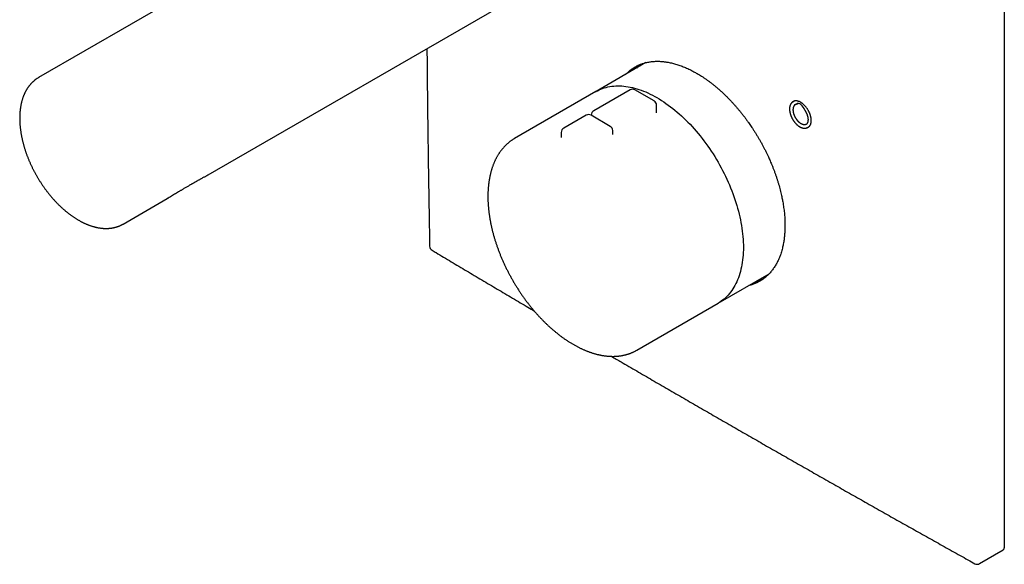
# Model space of a CAD drawing. Header units: millimetres. Extents: x 8 to 834, y 12 to 591.
# Tile 3 of 6: x 596 to 798, y 102 to 213. Entities that reach past the tile are written whole.
import ezdxf

# ---------------------------------------------------------------- set-up
doc = ezdxf.new("R2010")
doc.units = ezdxf.units.MM

msp = doc.modelspace()

# ---------------------------------------------------------------- linework, layer by layer
at = {"color": 7, "linetype": 'Continuous', "lineweight": 30}
for p, q in [((727.93, 275.34), (600.29, 201.66)), ((797.86, 266.35), (797.86, 105.49)), ((634.99, 181.74), (745.03, 245.26)), ((724.55, 204.71), (714.35, 198.82)), ((714.3, 198.79), (697.68, 189.19)), ((721.3, 199.13), (713.87, 194.84)), ((726.23, 196.86), (722.3, 199.13)), ((726.73, 194.45), (726.73, 195.99)), ((754.95, 196.86), (754.57, 196.64)), ((754.89, 196.08), (754.9, 196.08)), ((755.77, 196.33), (755.63, 196.3)), ((712.32, 193.94), (707.72, 191.29)), ((717.25, 191.67), (713.31, 193.94)), ((713.37, 193.98), (713.37, 193.91)), ((757.24, 192), (757.24, 192)), ((757.57, 191.44), (757.98, 191.68)), ((757.57, 191.44), (757.57, 191.44)), ((707.22, 190.43), (707.22, 189.54)), ((717.75, 190.01), (717.75, 190.81)), ((717.75, 190.01), (717.75, 190)), ((617.59, 171.69), (626.59, 176.89)), ((739.34, 155.51), (749.74, 161.52)), ((722.68, 145.89), (739.29, 155.49)), ((792.81, 102.24), (797.65, 105.03))]:
    msp.add_line(p, q, dxfattribs=at)
at = {"color": 7, "linetype": 'Continuous', "lineweight": 30, "flags": 128}
for points in [[(714.3, 198.79), (714.63, 198.97), (714.97, 199.13), (715.31, 199.29), (715.67, 199.42), (716.03, 199.54), (716.4, 199.65), (716.78, 199.74), (717.17, 199.81), (717.56, 199.87), (717.96, 199.92), (718.36, 199.95), (718.77, 199.96), (719.18, 199.95), (719.6, 199.94), (720.03, 199.9), (720.46, 199.85), (720.89, 199.79), (721.33, 199.7), (721.77, 199.61), (722.22, 199.5), (722.67, 199.37), (723.12, 199.23), (723.57, 199.07), (724.03, 198.89), (724.49, 198.71), (724.95, 198.5), (725.41, 198.29), (725.87, 198.06), (726.33, 197.81), (726.79, 197.55), (727.26, 197.28), (727.72, 196.99), (728.18, 196.69), (728.64, 196.37), (729.1, 196.04), (729.56, 195.7), (730.02, 195.35), (730.47, 194.98), (730.92, 194.6), (731.37, 194.21), (731.82, 193.81), (732.26, 193.4), (732.7, 192.97), (733.13, 192.54), (733.56, 192.09), (733.98, 191.63), (734.4, 191.17), (734.82, 190.69), (735.23, 190.21), (735.63, 189.71), (736.03, 189.21), (736.42, 188.7), (736.81, 188.18), (737.19, 187.65), (737.56, 187.12), (737.92, 186.58), (738.28, 186.03), (738.62, 185.48), (738.96, 184.92), (739.29, 184.35), (739.62, 183.79), (739.93, 183.21), (740.24, 182.63), (740.53, 182.05), (740.82, 181.47), (741.1, 180.88), (741.36, 180.29), (741.62, 179.7), (741.87, 179.1), (742.1, 178.51), (742.33, 177.91), (742.55, 177.31), (742.75, 176.71), (742.94, 176.12), (743.13, 175.52), (743.3, 174.92), (743.46, 174.33), (743.61, 173.74), (743.74, 173.15), (743.87, 172.56), (743.98, 171.98), (744.09, 171.4), (744.18, 170.82), (744.25, 170.25), (744.32, 169.68), (744.38, 169.12), (744.42, 168.56), (744.45, 168.01), (744.47, 167.47), (744.47, 166.93), (744.47, 166.4), (744.45, 165.88), (744.42, 165.36), (744.38, 164.85), (744.32, 164.35), (744.25, 163.86), (744.18, 163.38), (744.09, 162.91), (743.98, 162.45), (743.87, 162), (743.74, 161.55), (743.61, 161.12), (743.46, 160.7), (743.3, 160.29), (743.13, 159.9), (742.94, 159.51), (742.75, 159.14), (742.55, 158.78), (742.33, 158.43), (742.1, 158.09), (741.87, 157.77), (741.62, 157.46), (741.36, 157.16), (741.1, 156.88), (740.82, 156.61), (740.53, 156.36), (740.24, 156.12), (739.93, 155.89), (739.62, 155.68), (739.29, 155.49), (739.29, 155.49)], [(714.31, 198.79), (714.34, 198.82), (714.43, 198.87)], [(739.43, 155.56), (739.34, 155.51), (739.31, 155.49)]]:
    msp.add_lwpolyline(points, dxfattribs=at)
at = {"color": 7, "linetype": 'Continuous', "lineweight": 30}
for centre, radius, start, end in [((727.93, 196.95), 8.76, 124.8924, 136.2893), ((729.79, 197.59), 9.35, 134.282, 140.0858), ((729.76, 197.79), 8.95, 131.4129, 136.2319), ((721.8, 198.26), 1, 60.0027, 119.9973), ((725.73, 195.99), 1, 30, 60.0027), ((725.73, 195.99), 1, 0, 30), ((755.07, 195.77), 1, 116.6884, 123.43), ((712.81, 193.08), 1, 60.0027, 119.9973), ((714.37, 193.98), 1, 119.9973, 180), ((716.75, 190.81), 1, 30, 60.0027), ((708.22, 190.43), 1, 119.9973, 180), ((716.75, 190.81), 1, 0, 30), ((681.29, 167.19), 1, 181.0806, 239.1409), ((744.53, 168.2), 8.75, 283.701, 295.9421), ((746.02, 169.43), 9.28, 279.8889, 286.2205), ((746.17, 169.35), 8.93, 283.7574, 289.3149), ((797.37, 105.44), 0.496, 305.1945, 6.1177), ((792.31, 103.1), 1, 240.8498, 299.9973)]:
    msp.add_arc(centre, radius, start, end, dxfattribs=at)
msp.add_ellipse((756.11, 194.91), major_axis=(-0.7, 1.37), ratio=0.584678, start_param=4.472129, end_param=6.382004, dxfattribs=at)
for points, knots in [([(679.73, 207.56), (679.74, 206.77), (679.76, 204.76), (679.79, 201.52), (679.83, 197.85), (679.87, 194.19), (679.92, 190.54), (679.97, 186.89), (680.02, 183.25), (680.08, 179.61), (680.14, 175.99), (680.2, 172.37), (680.25, 169.43), (680.28, 167.7), (680.29, 167.17)], [0, 0, 0, 0, 0.058433, 0.149235, 0.239908, 0.330454, 0.420873, 0.511167, 0.601335, 0.691379, 0.781299, 0.871096, 0.960771, 1, 1, 1, 1]), ([(720.39, 202.3), (720.46, 202.38), (720.62, 202.54), (720.88, 202.78), (721.16, 203.03), (721.45, 203.26), (721.75, 203.47), (722.06, 203.67), (722.38, 203.86), (722.71, 204.04), (723.02, 204.18), (723.3, 204.31), (723.57, 204.41), (723.86, 204.51), (724.19, 204.61), (724.56, 204.71), (724.93, 204.79), (725.31, 204.86), (725.69, 204.91), (726.08, 204.95), (726.48, 204.98), (726.89, 204.98), (727.3, 204.98), (727.71, 204.95), (728.1, 204.92), (728.45, 204.88), (728.77, 204.83), (729.13, 204.77), (729.52, 204.69), (729.96, 204.6), (730.4, 204.48), (730.84, 204.35), (731.28, 204.21), (731.73, 204.05), (732.18, 203.88), (732.63, 203.69), (733.08, 203.49), (733.54, 203.27), (733.96, 203.06), (734.34, 202.86), (734.68, 202.67), (735.06, 202.46), (735.48, 202.21), (735.94, 201.92), (736.39, 201.62), (736.84, 201.31), (737.3, 200.99), (737.75, 200.65), (738.2, 200.3), (738.65, 199.94), (739.09, 199.57), (739.54, 199.18), (739.94, 198.82), (740.31, 198.48), (740.64, 198.17), (741, 197.82), (741.39, 197.43), (741.81, 196.99), (742.23, 196.54), (742.65, 196.08), (743.06, 195.61), (743.46, 195.14), (743.86, 194.65), (744.26, 194.16), (744.65, 193.66), (745.03, 193.15), (745.37, 192.67), (745.68, 192.23), (745.96, 191.84), (746.26, 191.39), (746.58, 190.9), (746.93, 190.36), (747.26, 189.81), (747.59, 189.25), (747.92, 188.7), (748.23, 188.13), (748.53, 187.57), (748.83, 186.99), (749.12, 186.42), (749.4, 185.84), (749.65, 185.31), (749.86, 184.82), (750.06, 184.38), (750.26, 183.89), (750.48, 183.36), (750.71, 182.77), (750.92, 182.19), (751.13, 181.6), (751.33, 181.01), (751.51, 180.43), (751.69, 179.84), (751.85, 179.26), (752.01, 178.67), (752.15, 178.09), (752.27, 177.56), (752.38, 177.08), (752.46, 176.65), (752.55, 176.17), (752.64, 175.65), (752.72, 175.09), (752.8, 174.53), (752.86, 173.98), (752.91, 173.43), (752.95, 172.89), (752.97, 172.35), (752.99, 171.82), (752.99, 171.3), (752.98, 170.78), (752.96, 170.31), (752.94, 169.89), (752.91, 169.51), (752.87, 169.11), (752.82, 168.69), (752.76, 168.25), (752.69, 167.82), (752.61, 167.39), (752.51, 166.95), (752.39, 166.49), (752.26, 166.02), (752.12, 165.59), (751.99, 165.21), (751.86, 164.88), (751.72, 164.55), (751.57, 164.21), (751.39, 163.86), (751.2, 163.5), (751, 163.15), (750.78, 162.82), (750.56, 162.5), (750.33, 162.19), (750.08, 161.89), (749.83, 161.6), (749.57, 161.33), (749.29, 161.07), (749.01, 160.83), (748.72, 160.59), (748.44, 160.39), (748.18, 160.22), (747.95, 160.08), (747.68, 159.92), (747.38, 159.77), (747.05, 159.61), (746.7, 159.47), (746.35, 159.34), (746, 159.22), (745.74, 159.15), (745.6, 159.12), (745.59, 159.12)], [0, 0, 0, 0, 0.0060017, 0.0133124, 0.0206207, 0.0279243, 0.0352606, 0.0426006, 0.0499417, 0.0572817, 0.0646181, 0.0701452, 0.0756728, 0.0811999, 0.0885033, 0.0958113, 0.1031218, 0.1104322, 0.1177402, 0.1250436, 0.1323798, 0.1397195, 0.1470604, 0.1544001, 0.1617363, 0.1672632, 0.1727906, 0.1783176, 0.1856207, 0.1929286, 0.2002388, 0.2075491, 0.214857, 0.2221601, 0.2294961, 0.2368356, 0.2441763, 0.2515159, 0.2588518, 0.2643786, 0.2699059, 0.2754326, 0.2827358, 0.2900436, 0.2973538, 0.304664, 0.3119719, 0.319275, 0.326611, 0.3339505, 0.3412911, 0.3486306, 0.3559666, 0.3614933, 0.3670206, 0.3725473, 0.3798505, 0.3871583, 0.3944685, 0.4017787, 0.4090866, 0.4163897, 0.4237256, 0.4310651, 0.4384058, 0.4457453, 0.4530812, 0.458608, 0.4641352, 0.469662, 0.4769652, 0.484273, 0.4915833, 0.4988935, 0.5062014, 0.5135046, 0.5208405, 0.52818, 0.5355207, 0.5428603, 0.5501962, 0.555723, 0.5612502, 0.566777, 0.5740804, 0.5813884, 0.5886989, 0.5960093, 0.6033174, 0.6106207, 0.6179569, 0.6252966, 0.6326375, 0.6399772, 0.6473133, 0.6528402, 0.6583676, 0.6638945, 0.6711981, 0.6785064, 0.6858171, 0.6931277, 0.700436, 0.7077396, 0.715076, 0.7224159, 0.7297571, 0.737097, 0.7444334, 0.7499605, 0.7554881, 0.7610152, 0.7677772, 0.7745421, 0.7813079, 0.7880728, 0.7948348, 0.8028667, 0.8109001, 0.818932, 0.8250938, 0.8312571, 0.8374203, 0.8435822, 0.8508599, 0.8581377, 0.8654414, 0.8727498, 0.8800606, 0.8873713, 0.8946797, 0.9019834, 0.9093199, 0.91666, 0.9240012, 0.9313413, 0.9386778, 0.944205, 0.9497327, 0.9552598, 0.9625633, 0.9698716, 0.9771822, 0.9844927, 0.991801, 0.9991045, 1, 1, 1, 1]), ([(600.29, 201.66), (600.28, 201.65), (600.21, 201.61), (600.1, 201.54), (599.95, 201.45), (599.81, 201.35), (599.68, 201.25), (599.54, 201.15), (599.41, 201.04), (599.28, 200.93), (599.15, 200.81), (599.02, 200.7), (598.9, 200.57), (598.78, 200.45), (598.66, 200.32), (598.54, 200.19), (598.43, 200.05), (598.32, 199.91), (598.21, 199.76), (598.11, 199.62), (598.01, 199.47), (597.91, 199.31), (597.81, 199.15), (597.72, 198.99), (597.63, 198.83), (597.54, 198.66), (597.46, 198.49), (597.38, 198.32), (597.3, 198.14), (597.23, 197.96), (597.15, 197.78), (597.09, 197.59), (597.02, 197.4), (596.96, 197.21), (596.9, 197.01), (596.85, 196.81), (596.79, 196.61), (596.75, 196.41), (596.7, 196.21), (596.66, 196), (596.62, 195.79), (596.58, 195.57), (596.55, 195.36), (596.52, 195.14), (596.5, 194.92), (596.48, 194.7), (596.46, 194.48), (596.44, 194.25), (596.43, 194.02), (596.42, 193.79), (596.42, 193.56), (596.42, 193.33), (596.42, 193.09), (596.42, 192.86), (596.43, 192.62), (596.44, 192.38), (596.46, 192.14), (596.48, 191.9), (596.5, 191.66), (596.52, 191.41), (596.55, 191.17), (596.58, 190.92), (596.62, 190.67), (596.65, 190.42), (596.7, 190.17), (596.74, 189.92), (596.79, 189.67), (596.84, 189.42), (596.89, 189.17), (596.95, 188.91), (597.01, 188.66), (597.07, 188.41), (597.14, 188.15), (597.21, 187.9), (597.28, 187.64), (597.35, 187.39), (597.43, 187.13), (597.51, 186.88), (597.59, 186.62), (597.68, 186.37), (597.77, 186.11), (597.86, 185.85), (597.96, 185.6), (598.06, 185.35), (598.16, 185.09), (598.26, 184.84), (598.37, 184.58), (598.48, 184.33), (598.59, 184.08), (598.7, 183.83), (598.82, 183.58), (598.94, 183.33), (599.06, 183.08), (599.19, 182.83), (599.32, 182.58), (599.44, 182.34), (599.58, 182.09), (599.71, 181.85), (599.85, 181.6), (599.99, 181.36), (600.13, 181.12), (600.27, 180.88), (600.42, 180.65), (600.57, 180.41), (600.72, 180.18), (600.87, 179.95), (601.02, 179.71), (601.18, 179.49), (601.34, 179.26), (601.5, 179.03), (601.66, 178.81), (601.82, 178.59), (601.99, 178.37), (602.16, 178.15), (602.33, 177.94), (602.5, 177.73), (602.67, 177.52), (602.85, 177.31), (603.02, 177.1), (603.2, 176.9), (603.38, 176.7), (603.56, 176.5), (603.74, 176.3), (603.92, 176.11), (604.11, 175.92), (604.3, 175.73), (604.48, 175.55), (604.67, 175.37), (604.86, 175.19), (605.05, 175.01), (605.24, 174.84), (605.44, 174.67), (605.63, 174.5), (605.82, 174.34), (606.02, 174.18), (606.22, 174.02), (606.41, 173.87), (606.61, 173.71), (606.81, 173.57), (607.01, 173.42), (607.21, 173.28), (607.41, 173.14), (607.61, 173.01), (607.81, 172.88), (608.01, 172.75), (608.21, 172.63), (608.42, 172.51), (608.62, 172.4), (608.82, 172.28), (609.03, 172.18), (609.23, 172.07), (609.43, 171.97), (609.64, 171.88), (609.84, 171.78), (610.04, 171.69), (610.24, 171.61), (610.45, 171.53), (610.65, 171.45), (610.85, 171.38), (611.05, 171.31), (611.25, 171.25), (611.46, 171.19), (611.66, 171.13), (611.86, 171.08), (612.05, 171.03), (612.25, 170.99), (612.45, 170.95), (612.65, 170.92), (612.84, 170.89), (613.04, 170.86), (613.23, 170.84), (613.42, 170.82), (613.61, 170.81), (613.8, 170.8), (613.99, 170.79), (614.18, 170.79), (614.36, 170.8), (614.55, 170.81), (614.73, 170.82), (614.91, 170.83), (615.09, 170.86), (615.27, 170.88), (615.44, 170.91), (615.62, 170.94), (615.79, 170.98), (615.96, 171.02), (616.13, 171.07), (616.29, 171.12), (616.46, 171.17), (616.62, 171.23), (616.78, 171.29), (616.94, 171.36), (617.09, 171.43), (617.25, 171.5), (617.4, 171.58), (617.51, 171.64), (617.58, 171.68), (617.59, 171.69)], [0, 0, 0, 0, 0.0017096, 0.0066509, 0.0115922, 0.0165345, 0.021479, 0.0264265, 0.031378, 0.0363345, 0.0412969, 0.046266, 0.0512427, 0.0562275, 0.0612212, 0.0662244, 0.0712375, 0.0762609, 0.0812951, 0.0863401, 0.0913963, 0.0964636, 0.1015421, 0.1066317, 0.1117322, 0.1168434, 0.121965, 0.1270967, 0.1322382, 0.1373889, 0.1425485, 0.1477163, 0.152892, 0.158075, 0.1632647, 0.1684606, 0.1736622, 0.178869, 0.1840805, 0.1892961, 0.1945154, 0.1997379, 0.2049632, 0.2101909, 0.2154206, 0.2206519, 0.2258845, 0.2311182, 0.2363526, 0.2415874, 0.2468225, 0.2520575, 0.2572923, 0.2625267, 0.2677605, 0.2729937, 0.2782261, 0.2834576, 0.2886882, 0.2939177, 0.2991462, 0.3043735, 0.3095996, 0.3148245, 0.3200482, 0.3252706, 0.3304918, 0.3357118, 0.3409305, 0.346148, 0.3513643, 0.3565794, 0.3617933, 0.3670061, 0.3722177, 0.3774283, 0.3826378, 0.3878463, 0.3930538, 0.3982604, 0.4034661, 0.4086709, 0.4138748, 0.4190781, 0.4242805, 0.4294823, 0.4346835, 0.439884, 0.445084, 0.4502835, 0.4554825, 0.4606812, 0.4658794, 0.4710773, 0.476275, 0.4814724, 0.4866697, 0.4918668, 0.4970639, 0.5022609, 0.5074579, 0.512655, 0.5178522, 0.5230495, 0.528247, 0.5334447, 0.5386428, 0.5438411, 0.5490399, 0.554239, 0.5594387, 0.5646389, 0.5698396, 0.575041, 0.580243, 0.5854457, 0.5906492, 0.5958535, 0.6010586, 0.6062646, 0.6114716, 0.6166795, 0.6218884, 0.6270984, 0.6323095, 0.6375217, 0.6427351, 0.6479496, 0.6531654, 0.6583825, 0.6636008, 0.6688204, 0.6740413, 0.6792636, 0.6844872, 0.6897121, 0.6949384, 0.700166, 0.7053949, 0.710625, 0.7158564, 0.721089, 0.7263228, 0.7315576, 0.7367934, 0.7420301, 0.7472676, 0.7525058, 0.7577444, 0.7629835, 0.7682227, 0.7734618, 0.7787006, 0.7839388, 0.7891761, 0.7944122, 0.7996469, 0.8048796, 0.8101101, 0.815338, 0.8205627, 0.8257839, 0.831001, 0.8362136, 0.8414211, 0.846623, 0.8518188, 0.8570078, 0.8621896, 0.8673636, 0.8725293, 0.8776861, 0.8828336, 0.8879714, 0.893099, 0.898216, 0.9033222, 0.9084172, 0.9135011, 0.9185735, 0.9236346, 0.9286844, 0.9337229, 0.9387506, 0.9437676, 0.9487743, 0.9537714, 0.9587593, 0.9637386, 0.9687101, 0.9736747, 0.978633, 0.983586, 0.9885347, 0.99348, 0.9984229, 1, 1, 1, 1]), ([(754.51, 196.6), (754.51, 196.6), (754.49, 196.59), (754.46, 196.56), (754.4, 196.52), (754.35, 196.47), (754.3, 196.42), (754.26, 196.37), (754.21, 196.31), (754.17, 196.25), (754.13, 196.18), (754.1, 196.11), (754.07, 196.04), (754.04, 195.97), (754.01, 195.89), (753.99, 195.81), (753.97, 195.73), (753.95, 195.64), (753.94, 195.55), (753.93, 195.46), (753.92, 195.37), (753.92, 195.27), (753.92, 195.18), (753.92, 195.08), (753.93, 194.98), (753.94, 194.88), (753.95, 194.78), (753.97, 194.68), (753.99, 194.57), (754.01, 194.47), (754.03, 194.36), (754.06, 194.26), (754.09, 194.15), (754.13, 194.04), (754.16, 193.94), (754.2, 193.83), (754.25, 193.73), (754.29, 193.62), (754.34, 193.52), (754.39, 193.41), (754.45, 193.31), (754.5, 193.21), (754.56, 193.11), (754.62, 193.01), (754.68, 192.91), (754.75, 192.81), (754.81, 192.72), (754.88, 192.63), (754.95, 192.54), (755.02, 192.45), (755.1, 192.36), (755.17, 192.28), (755.25, 192.2), (755.32, 192.12), (755.4, 192.05), (755.48, 191.98), (755.56, 191.91), (755.64, 191.84), (755.7, 191.8), (755.73, 191.77), (755.74, 191.77)], [0, 0, 0, 0, 0.000197, 0.017503, 0.034818, 0.052156, 0.069528, 0.086945, 0.104413, 0.121938, 0.13952, 0.157158, 0.17485, 0.192591, 0.210374, 0.228193, 0.246042, 0.263914, 0.281804, 0.299706, 0.317617, 0.335532, 0.353449, 0.371365, 0.389277, 0.407186, 0.42509, 0.442988, 0.460881, 0.478768, 0.49665, 0.514526, 0.532397, 0.550263, 0.568125, 0.585983, 0.603837, 0.621689, 0.639538, 0.657385, 0.675231, 0.693076, 0.71092, 0.728765, 0.74661, 0.764456, 0.782304, 0.800154, 0.818006, 0.835862, 0.853722, 0.871585, 0.889454, 0.907327, 0.925206, 0.943091, 0.960983, 0.978881, 0.995843, 1, 1, 1, 1]), ([(757.35, 191.35), (757.35, 191.35), (757.39, 191.35), (757.48, 191.37), (757.59, 191.41), (757.7, 191.46), (757.8, 191.52), (757.9, 191.59), (757.98, 191.68), (758.06, 191.78), (758.13, 191.88), (758.19, 192), (758.25, 192.13), (758.29, 192.26), (758.32, 192.41), (758.34, 192.56), (758.36, 192.72), (758.36, 192.88), (758.36, 193.06), (758.34, 193.23), (758.32, 193.41), (758.28, 193.59), (758.24, 193.78), (758.18, 193.97), (758.12, 194.15), (758.05, 194.34), (757.97, 194.53), (757.88, 194.71), (757.78, 194.89), (757.68, 195.07), (757.57, 195.25), (757.45, 195.41), (757.33, 195.58), (757.2, 195.73), (757.07, 195.88), (756.94, 196.02), (756.8, 196.15), (756.65, 196.28), (756.51, 196.39), (756.37, 196.49), (756.22, 196.58), (756.07, 196.66), (755.93, 196.73), (755.78, 196.79), (755.64, 196.83), (755.5, 196.87), (755.36, 196.89), (755.23, 196.89), (755.1, 196.89), (754.98, 196.87), (754.86, 196.84), (754.74, 196.79), (754.64, 196.74), (754.54, 196.67), (754.45, 196.59), (754.38, 196.52), (754.34, 196.47), (754.33, 196.45)], [0, 0, 0, 0, 0.00101, 0.019653, 0.038359, 0.057087, 0.075793, 0.094436, 0.113078, 0.131784, 0.150512, 0.169218, 0.187861, 0.206503, 0.225209, 0.243936, 0.262642, 0.281284, 0.299926, 0.318632, 0.337359, 0.356065, 0.374707, 0.39335, 0.412056, 0.430783, 0.449489, 0.468132, 0.486774, 0.505481, 0.524208, 0.542915, 0.561557, 0.5802, 0.598907, 0.617635, 0.636342, 0.654985, 0.673628, 0.692335, 0.711063, 0.72977, 0.748413, 0.767056, 0.785763, 0.804491, 0.823198, 0.841841, 0.860484, 0.87919, 0.897918, 0.916625, 0.935267, 0.95391, 0.972616, 0.991344, 1, 1, 1, 1]), ([(755.15, 196.16), (755.14, 196.16), (755.12, 196.15), (755.08, 196.12), (755.03, 196.09), (754.98, 196.05), (754.94, 196), (754.9, 195.95), (754.86, 195.9), (754.82, 195.85), (754.79, 195.79), (754.76, 195.73), (754.73, 195.67), (754.7, 195.6), (754.68, 195.53), (754.67, 195.46), (754.65, 195.38), (754.64, 195.3), (754.63, 195.22), (754.63, 195.14), (754.62, 195.06), (754.63, 194.97), (754.63, 194.88), (754.64, 194.8), (754.65, 194.71), (754.67, 194.62), (754.68, 194.52), (754.71, 194.43), (754.73, 194.34), (754.76, 194.25), (754.79, 194.15), (754.82, 194.06), (754.86, 193.97), (754.89, 193.88), (754.93, 193.78), (754.98, 193.69), (755.02, 193.6), (755.07, 193.51), (755.12, 193.42), (755.18, 193.34), (755.23, 193.25), (755.29, 193.17), (755.35, 193.09), (755.41, 193.01), (755.47, 192.93), (755.54, 192.86), (755.6, 192.79), (755.67, 192.72), (755.74, 192.65), (755.81, 192.59), (755.88, 192.53), (755.95, 192.47), (756.01, 192.43), (756.07, 192.38), (756.13, 192.34), (756.2, 192.3), (756.27, 192.25), (756.35, 192.22), (756.42, 192.18), (756.49, 192.15), (756.57, 192.12), (756.64, 192.1), (756.71, 192.08), (756.78, 192.07), (756.85, 192.06), (756.92, 192.05), (756.99, 192.05), (757.06, 192.06), (757.12, 192.06), (757.18, 192.08), (757.25, 192.09), (757.31, 192.11), (757.36, 192.13), (757.41, 192.16), (757.44, 192.18), (757.45, 192.18)], [0, 0, 0, 0, 0.005162, 0.018694, 0.032224, 0.045766, 0.059337, 0.072951, 0.08662, 0.100349, 0.114143, 0.128002, 0.14192, 0.155894, 0.169913, 0.183972, 0.19806, 0.212171, 0.226298, 0.240434, 0.254575, 0.268717, 0.282857, 0.296992, 0.311122, 0.325246, 0.339363, 0.353474, 0.367579, 0.381677, 0.39577, 0.409857, 0.42394, 0.43802, 0.452096, 0.466169, 0.480241, 0.494311, 0.508382, 0.522452, 0.536523, 0.550596, 0.564671, 0.578749, 0.592831, 0.606917, 0.621009, 0.635106, 0.649209, 0.663319, 0.677437, 0.691562, 0.704459, 0.711926, 0.72607, 0.740222, 0.754379, 0.768542, 0.782707, 0.796869, 0.811026, 0.82517, 0.839295, 0.853393, 0.867457, 0.881475, 0.895441, 0.909347, 0.923187, 0.936959, 0.950665, 0.96431, 0.977904, 0.991461, 1, 1, 1, 1]), ([(754.9, 196.08), (754.9, 196.08), (754.92, 196.09), (754.96, 196.11), (755.01, 196.13), (755.07, 196.15), (755.12, 196.16), (755.18, 196.17), (755.24, 196.18), (755.29, 196.18), (755.31, 196.18), (755.31, 196.18)], [0, 0, 0, 0, 0.038327, 0.176544, 0.314652, 0.452332, 0.589357, 0.72559, 0.860983, 0.995562, 1, 1, 1, 1]), ([(755.34, 196.19), (755.33, 196.18), (755.32, 196.18), (755.31, 196.18), (755.3, 196.18), (755.3, 196.18), (755.3, 196.19), (755.31, 196.2), (755.32, 196.21), (755.33, 196.22), (755.34, 196.23)], [0, 0, 0, 0, 0.076177, 0.153427, 0.241609, 0.379844, 0.507168, 0.637596, 0.817484, 1, 1, 1, 1]), ([(755.72, 196.33), (755.68, 196.32), (755.6, 196.29), (755.47, 196.24), (755.38, 196.2), (755.34, 196.19)], [0, 0, 0, 0, 0.30437, 0.651524, 1, 1, 1, 1]), ([(757.05, 194.97), (757.06, 194.96), (757.07, 194.94), (757.08, 194.91), (757.09, 194.89), (757.1, 194.88), (757.1, 194.87)], [0, 0, 0, 0, 0.294909, 0.592278, 0.936331, 1, 1, 1, 1]), ([(757.1, 194.87), (757.11, 194.85), (757.15, 194.8), (757.2, 194.72), (757.25, 194.63), (757.3, 194.54), (757.34, 194.45), (757.39, 194.35), (757.43, 194.26), (757.46, 194.17), (757.5, 194.07), (757.53, 193.98), (757.56, 193.89), (757.59, 193.79), (757.62, 193.7), (757.64, 193.61), (757.66, 193.52), (757.67, 193.43), (757.68, 193.34), (757.69, 193.25), (757.7, 193.16), (757.7, 193.08), (757.7, 193), (757.7, 192.92), (757.69, 192.84), (757.68, 192.76), (757.67, 192.69), (757.66, 192.62), (757.64, 192.55), (757.62, 192.49), (757.59, 192.43), (757.57, 192.37), (757.54, 192.31), (757.51, 192.26), (757.47, 192.21), (757.44, 192.16), (757.4, 192.12), (757.36, 192.08), (757.31, 192.05), (757.27, 192.02), (757.25, 192.01), (757.24, 192)], [0, 0, 0, 0, 0.020471, 0.046527, 0.072584, 0.098641, 0.124696, 0.150747, 0.176795, 0.202837, 0.228873, 0.254901, 0.28092, 0.306929, 0.332927, 0.358914, 0.384887, 0.410847, 0.436794, 0.462726, 0.488645, 0.51455, 0.540444, 0.566328, 0.592206, 0.618082, 0.643961, 0.669849, 0.695755, 0.721693, 0.747676, 0.773721, 0.799847, 0.826078, 0.852433, 0.878934, 0.905597, 0.932428, 0.95942, 0.98655, 1, 1, 1, 1]), ([(755.74, 191.77), (755.75, 191.76), (755.8, 191.73), (755.87, 191.68), (755.95, 191.63), (756.03, 191.58), (756.12, 191.53), (756.2, 191.49), (756.28, 191.45), (756.37, 191.42), (756.45, 191.39), (756.53, 191.36), (756.61, 191.34), (756.69, 191.32), (756.77, 191.31), (756.85, 191.3), (756.93, 191.29), (757.01, 191.29), (757.08, 191.3), (757.16, 191.3), (757.23, 191.31), (757.3, 191.33), (757.36, 191.35), (757.43, 191.37), (757.49, 191.4), (757.54, 191.42), (757.56, 191.44), (757.57, 191.44)], [0, 0, 0, 0, 0.022482, 0.065099, 0.107732, 0.150379, 0.193035, 0.235699, 0.278365, 0.321025, 0.363671, 0.406293, 0.44888, 0.491417, 0.53389, 0.576283, 0.618579, 0.660762, 0.702819, 0.744739, 0.786518, 0.828156, 0.86966, 0.911045, 0.952333, 0.99355, 1, 1, 1, 1]), ([(707.22, 189.54), (707.22, 189.54), (707.22, 189.52), (707.22, 189.49), (707.22, 189.47), (707.21, 189.44), (707.21, 189.42), (707.21, 189.41), (707.2, 189.4), (707.2, 189.39), (707.2, 189.39), (707.2, 189.39)], [0, 0, 0, 0, 0.063846, 0.180829, 0.297448, 0.413833, 0.53036, 0.647361, 0.765386, 0.88509, 1, 1, 1, 1]), ([(717.75, 189.99), (717.75, 189.99), (717.75, 189.99), (717.75, 189.99), (717.75, 190), (717.75, 190), (717.75, 190)], [0, 0, 0, 0, 0.071429, 0.440936, 0.823233, 1, 1, 1, 1]), ([(697.68, 189.19), (697.67, 189.19), (697.6, 189.15), (697.48, 189.08), (697.31, 188.97), (697.14, 188.86), (696.98, 188.75), (696.81, 188.63), (696.65, 188.5), (696.49, 188.38), (696.34, 188.25), (696.18, 188.12), (696.03, 187.98), (695.88, 187.84), (695.74, 187.69), (695.59, 187.54), (695.45, 187.39), (695.32, 187.24), (695.18, 187.08), (695.05, 186.92), (694.92, 186.75), (694.79, 186.58), (694.66, 186.41), (694.54, 186.23), (694.42, 186.05), (694.31, 185.86), (694.19, 185.68), (694.08, 185.49), (693.98, 185.29), (693.87, 185.1), (693.77, 184.9), (693.67, 184.69), (693.58, 184.49), (693.49, 184.28), (693.4, 184.06), (693.31, 183.85), (693.23, 183.63), (693.15, 183.41), (693.07, 183.18), (693, 182.95), (692.93, 182.72), (692.86, 182.49), (692.8, 182.25), (692.74, 182.01), (692.68, 181.77), (692.62, 181.53), (692.57, 181.28), (692.53, 181.03), (692.48, 180.78), (692.44, 180.53), (692.4, 180.27), (692.37, 180.02), (692.34, 179.75), (692.31, 179.49), (692.29, 179.23), (692.26, 178.96), (692.25, 178.69), (692.23, 178.42), (692.22, 178.15), (692.21, 177.87), (692.21, 177.6), (692.21, 177.32), (692.21, 177.04), (692.21, 176.76), (692.22, 176.47), (692.23, 176.19), (692.25, 175.9), (692.27, 175.62), (692.29, 175.33), (692.31, 175.04), (692.34, 174.75), (692.37, 174.45), (692.41, 174.16), (692.44, 173.86), (692.49, 173.57), (692.53, 173.27), (692.58, 172.97), (692.63, 172.67), (692.68, 172.37), (692.74, 172.07), (692.8, 171.77), (692.86, 171.47), (692.93, 171.17), (693, 170.86), (693.07, 170.56), (693.14, 170.25), (693.22, 169.95), (693.3, 169.64), (693.39, 169.34), (693.47, 169.03), (693.57, 168.72), (693.66, 168.42), (693.75, 168.11), (693.85, 167.8), (693.96, 167.5), (694.06, 167.19), (694.17, 166.88), (694.28, 166.58), (694.39, 166.27), (694.51, 165.97), (694.63, 165.66), (694.75, 165.35), (694.88, 165.05), (695, 164.75), (695.13, 164.44), (695.27, 164.14), (695.4, 163.83), (695.54, 163.53), (695.68, 163.23), (695.82, 162.93), (695.97, 162.63), (696.12, 162.33), (696.27, 162.03), (696.42, 161.74), (696.58, 161.44), (696.73, 161.15), (696.9, 160.85), (697.06, 160.56), (697.22, 160.27), (697.39, 159.98), (697.56, 159.69), (697.73, 159.4), (697.91, 159.11), (698.08, 158.83), (698.26, 158.55), (698.44, 158.27), (698.62, 157.99), (698.81, 157.71), (699, 157.43), (699.18, 157.16), (699.38, 156.89), (699.57, 156.61), (699.76, 156.35), (699.96, 156.08), (700.16, 155.81), (700.36, 155.55), (700.56, 155.29), (700.76, 155.03), (700.97, 154.78), (701.17, 154.52), (701.38, 154.27), (701.59, 154.02), (701.8, 153.77), (702.02, 153.53), (702.23, 153.29), (702.45, 153.05), (702.66, 152.81), (702.88, 152.58), (703.1, 152.35), (703.32, 152.12), (703.55, 151.89), (703.77, 151.67), (704, 151.45), (704.22, 151.23), (704.45, 151.01), (704.68, 150.8), (704.91, 150.59), (705.14, 150.39), (705.37, 150.19), (705.6, 149.99), (705.83, 149.79), (706.07, 149.6), (706.3, 149.41), (706.54, 149.22), (706.77, 149.03), (707.01, 148.85), (707.25, 148.68), (707.48, 148.5), (707.72, 148.33), (707.96, 148.17), (708.2, 148), (708.44, 147.84), (708.68, 147.69), (708.92, 147.53), (709.16, 147.39), (709.4, 147.24), (709.65, 147.1), (709.89, 146.96), (710.13, 146.83), (710.37, 146.7), (710.61, 146.57), (710.85, 146.45), (711.1, 146.33), (711.34, 146.21), (711.58, 146.1), (711.82, 145.99), (712.06, 145.89), (712.3, 145.79), (712.54, 145.69), (712.78, 145.6), (713.02, 145.51), (713.26, 145.43), (713.5, 145.35), (713.74, 145.28), (713.98, 145.2), (714.22, 145.14), (714.45, 145.07), (714.69, 145.02), (714.93, 144.96), (715.16, 144.91), (715.39, 144.86), (715.63, 144.82), (715.86, 144.78), (716.09, 144.75), (716.32, 144.72), (716.55, 144.7), (716.77, 144.68), (717, 144.66), (717.22, 144.65), (717.45, 144.64), (717.67, 144.63), (717.89, 144.63), (718.11, 144.64), (718.33, 144.65), (718.54, 144.66), (718.76, 144.68), (718.97, 144.7), (719.18, 144.72), (719.39, 144.75), (719.6, 144.79), (719.81, 144.83), (720.01, 144.87), (720.21, 144.91), (720.41, 144.96), (720.61, 145.02), (720.81, 145.08), (721, 145.14), (721.2, 145.21), (721.39, 145.28), (721.58, 145.35), (721.76, 145.43), (721.95, 145.51), (722.13, 145.6), (722.31, 145.69), (722.49, 145.79), (722.61, 145.85), (722.67, 145.89), (722.68, 145.89)], [0, 0, 0, 0, 0.000579, 0.004732, 0.008886, 0.01304, 0.017195, 0.021352, 0.02551, 0.02967, 0.033833, 0.037999, 0.042169, 0.046342, 0.050519, 0.054701, 0.058888, 0.063079, 0.067275, 0.071477, 0.075684, 0.079897, 0.084116, 0.08834, 0.09257, 0.096805, 0.101046, 0.105293, 0.109546, 0.113803, 0.118066, 0.122334, 0.126607, 0.130884, 0.135167, 0.139453, 0.143743, 0.148038, 0.152336, 0.156637, 0.160942, 0.165249, 0.169559, 0.173872, 0.178187, 0.182505, 0.186824, 0.191144, 0.195467, 0.19979, 0.204115, 0.208441, 0.212768, 0.217096, 0.221424, 0.225752, 0.230081, 0.234411, 0.23874, 0.243069, 0.247399, 0.251728, 0.256057, 0.260386, 0.264715, 0.269043, 0.273371, 0.277699, 0.282026, 0.286353, 0.290679, 0.295004, 0.299329, 0.303654, 0.307978, 0.312301, 0.316624, 0.320946, 0.325267, 0.329588, 0.333909, 0.338228, 0.342547, 0.346866, 0.351184, 0.355501, 0.359818, 0.364134, 0.36845, 0.372765, 0.37708, 0.381394, 0.385708, 0.390021, 0.394334, 0.398646, 0.402958, 0.40727, 0.411581, 0.415891, 0.420202, 0.424512, 0.428822, 0.433131, 0.43744, 0.441749, 0.446057, 0.450366, 0.454674, 0.458982, 0.46329, 0.467597, 0.471905, 0.476212, 0.480519, 0.484826, 0.489134, 0.493441, 0.497748, 0.502055, 0.506362, 0.510669, 0.514976, 0.519283, 0.52359, 0.527897, 0.532205, 0.536512, 0.54082, 0.545128, 0.549436, 0.553744, 0.558052, 0.562361, 0.56667, 0.570979, 0.575289, 0.579598, 0.583909, 0.588219, 0.59253, 0.596841, 0.601153, 0.605465, 0.609778, 0.614091, 0.618404, 0.622718, 0.627032, 0.631347, 0.635663, 0.639979, 0.644295, 0.648613, 0.65293, 0.657249, 0.661568, 0.665887, 0.670207, 0.674528, 0.678849, 0.683172, 0.687494, 0.691818, 0.696141, 0.700466, 0.704791, 0.709117, 0.713444, 0.717771, 0.722098, 0.726426, 0.730755, 0.735084, 0.739414, 0.743744, 0.748074, 0.752405, 0.756736, 0.761067, 0.765398, 0.76973, 0.774061, 0.778392, 0.782723, 0.787054, 0.791384, 0.795714, 0.800043, 0.804371, 0.808698, 0.813024, 0.817349, 0.821672, 0.825994, 0.830313, 0.834631, 0.838946, 0.843259, 0.847569, 0.851876, 0.85618, 0.860481, 0.864777, 0.869071, 0.873359, 0.877644, 0.881924, 0.886199, 0.89047, 0.894735, 0.898995, 0.90325, 0.907499, 0.911742, 0.91598, 0.920212, 0.924438, 0.928658, 0.932873, 0.937082, 0.941285, 0.945483, 0.949676, 0.953864, 0.958047, 0.962225, 0.966399, 0.97057, 0.974736, 0.9789, 0.983061, 0.98722, 0.991376, 0.995532, 0.999686, 1, 1, 1, 1]), ([(634.99, 181.74), (634.95, 181.71), (634.86, 181.66), (634.71, 181.58), (634.54, 181.48), (634.34, 181.37), (634.11, 181.25), (633.88, 181.13), (633.67, 181.01), (633.49, 180.91), (633.29, 180.81), (633.09, 180.7), (632.89, 180.58), (632.69, 180.48), (632.51, 180.38), (632.34, 180.28), (632.17, 180.18), (632, 180.09), (631.83, 179.99), (631.65, 179.89), (631.48, 179.79), (631.28, 179.67), (631.05, 179.54), (630.8, 179.39), (630.55, 179.24), (630.29, 179.09), (630.02, 178.93), (629.78, 178.78), (629.55, 178.65), (629.34, 178.52), (629.13, 178.4), (628.86, 178.23), (628.51, 178.02), (628.09, 177.77), (627.67, 177.52), (627.24, 177.26), (626.88, 177.05), (626.66, 176.93), (626.59, 176.89)], [0, 0, 0, 0, 0.023173, 0.055224, 0.087367, 0.119509, 0.159663, 0.199871, 0.227058, 0.25425, 0.281437, 0.308808, 0.336185, 0.363555, 0.38441, 0.405264, 0.426162, 0.447059, 0.467119, 0.487179, 0.507279, 0.527379, 0.554673, 0.581974, 0.609269, 0.63678, 0.664297, 0.691809, 0.712818, 0.733827, 0.754873, 0.775919, 0.816502, 0.857143, 0.898112, 0.939081, 0.98025, 1, 1, 1, 1]), ([(680.78, 166.33), (681.05, 166.17), (682.36, 165.39), (684.71, 163.98), (687.84, 162.12), (690.97, 160.26), (694.11, 158.4), (697.26, 156.54), (699.78, 155.05), (701.25, 154.18), (701.67, 153.94)], [0, 0, 0, 0, 0.039026, 0.188826, 0.338773, 0.488869, 0.639114, 0.789507, 0.940049, 1, 1, 1, 1]), ([(717.51, 144.64), (718.16, 144.26), (719.87, 143.26), (722.65, 141.64), (725.85, 139.78), (729.06, 137.92), (732.28, 136.06), (735.5, 134.19), (738.73, 132.33), (741.96, 130.47), (745.19, 128.62), (748.42, 126.76), (751.65, 124.91), (754.88, 123.07), (758.11, 121.23), (761.35, 119.39), (764.58, 117.55), (767.81, 115.72), (771.04, 113.89), (774.27, 112.07), (777.5, 110.25), (780.73, 108.44), (783.96, 106.62), (787.19, 104.81), (789.81, 103.35), (791.36, 102.49), (791.82, 102.23)], [0, 0, 0, 0, 0.026412, 0.069867, 0.113366, 0.156908, 0.200493, 0.244122, 0.287795, 0.331472, 0.375105, 0.418693, 0.462238, 0.505739, 0.549197, 0.59261, 0.635981, 0.679308, 0.722591, 0.765832, 0.80903, 0.852185, 0.895297, 0.938366, 0.981393, 1, 1, 1, 1])]:
    msp.add_open_spline(points, degree=3, knots=knots, dxfattribs=at)

doc.saveas('drawing.dxf')
